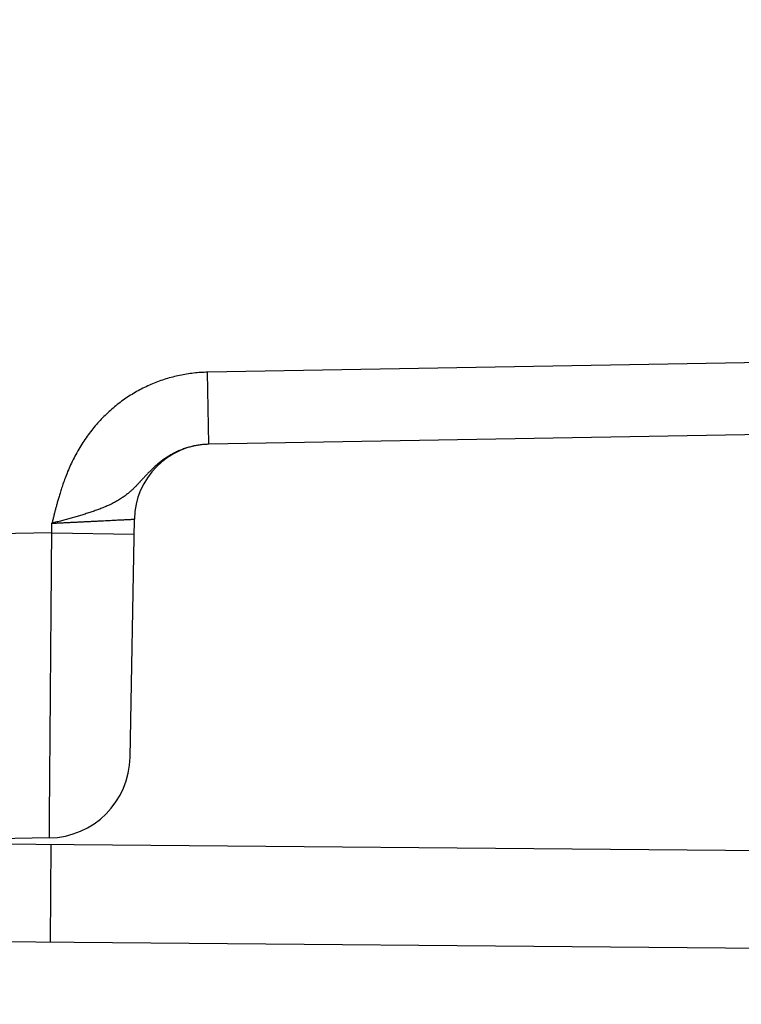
# Model space of a CAD drawing. Header units: inches. Extents: x 0 to 34, y 0 to 22.
# Tile 10 of 46: x 17.358 to 17.832, y 6.876 to 7.522. Entities that reach past the tile are written whole.
import ezdxf

# ---------------------------------------------------------------- set-up
doc = ezdxf.new("R2010")
doc.units = ezdxf.units.IN
doc.header["$LTSCALE"] = 1.87
doc.header["$MEASUREMENT"] = 0
doc.layers.get('0').update_dxf_attribs({"linetype": 'CONTINUOUS'})
doc.layers.add('DIMENSIONS', color=7, linetype='CONTINUOUS')
doc.styles.get("Standard").update_dxf_attribs({"font": 'txt', "width": 0.8})
doc.dimstyles.new('DIMSTYLE_1', dxfattribs={"dimtxt": 0.125, "dimasz": 0.1875, "dimexe": 0.18, "dimexo": 0.0625, "dimgap": 0.09, "dimtad": 0, "dimtih": 1, "dimtoh": 1, "dimdec": 3, "dimlfac": 0.5, "dimzin": 4, "dimdsep": 46, "dimtxsty": 'STANDARD', "dimblk": '_FILLED', "dimblk1": '_FILLED', "dimblk2": '_FILLED', "dimcen": 0.09, "dimadec": 0, "dimazin": 0, "dimtp": 0.01, "dimtm": 0.01, "dimtfac": 1, "dimtdec": 3, "dimtofl": 0, "dimtmove": 0, "dimatfit": 3, "dimldrblk": '_FILLED', "dimfxl": 1, "dimtolj": 1, "dimtzin": 4, "dimarcsym": 0})

# ---------------------------------------------------------------- blocks, each defined once
blk = doc.blocks.new('_FILLED')
at = {"color": 0, "linetype": 'BYBLOCK'}
blk.add_solid([(0, 0), (-1, 0.1667), (-1, -0.1667)], dxfattribs=at)
blk = doc.blocks.new('*D1')
at = {"layer": 'DIMENSIONS', "color": 2, "linetype": 'CONTINUOUS'}
for p, q in [((14.0228, 9.45925), (14.0228, 5.26536)), ((20.72907, 7.38526), (20.72907, 5.26536)), ((14.0228, 5.39036), (16.65093, 5.39036)), ((20.72907, 5.39036), (18.10093, 5.39036))]:
    blk.add_line(p, q, dxfattribs=at)
at = {"layer": 'DIMENSIONS', "color": 2, "linetype": 'CONTINUOUS', "xscale": 0.1875, "yscale": 0.1875, "zscale": 0.1875, "rotation": 180}
blk.add_blockref('_FILLED', (14.0228, 5.39036), dxfattribs=at)
at = {"layer": 'DIMENSIONS', "color": 2, "linetype": 'CONTINUOUS', "xscale": 0.1875, "yscale": 0.1875, "zscale": 0.1875}
blk.add_blockref('_FILLED', (20.72907, 5.39036), dxfattribs=at)
at = {"layer": 'DIMENSIONS', "color": 2, "linetype": 'CONTINUOUS', "width": 0.8}
for s, p in [('[', (17.33843, 5.32786)), (']', (17.93843, 5.32786)), ('3.353', (16.71343, 5.32786)), ('85.17', (17.43843, 5.32786))]:
    blk.add_text(s, height=0.125, dxfattribs=at).set_placement(p)

msp = doc.modelspace()

# ---------------------------------------------------------------- linework, layer by layer
at = {"color": 7, "linetype": 'CONTINUOUS'}
for p, q in [((20.58086, 7.34502), (17.48162, 7.29092)), ((20.58168, 7.29778), (17.48245, 7.24369)), ((17.48245, 7.24369), (17.48162, 7.29092)), ((17.43082, 7.03857), (17.43355, 7.19457)), ((17.43355, 7.19459), (17.43355, 7.19471)), ((17.37938, 7.18558), (17.37949, 7.19188)), ((17.37938, 7.18558), (17.31264, 7.18441)), ((17.37938, 7.18558), (17.43337, 7.18464)), ((17.37778, 6.98552), (17.31107, 6.98436)), ((17.31547, 6.98186), (18.96102, 6.9675)), ((17.37852, 6.91731), (17.37908, 6.98131)), ((16.71058, 6.92314), (18.96046, 6.90351))]:
    msp.add_line(p, q, dxfattribs=at)
for centre, radius, start, end in [((17.48354, 7.1937), 0.05, 91.25179, 179), ((17.37683, 7.03951), 0.054, 270.99994, 358.99829)]:
    msp.add_arc(centre, radius, start, end, dxfattribs=at)
for points, knots in [([(17.48162, 7.29092), (17.48009, 7.2909), (17.47701, 7.29077), (17.47241, 7.29036), (17.46781, 7.28973), (17.46325, 7.28889), (17.45873, 7.28783), (17.45426, 7.28655), (17.44985, 7.28507), (17.44551, 7.28337), (17.44125, 7.28147), (17.43707, 7.27936), (17.43299, 7.27706), (17.42902, 7.27456), (17.42516, 7.27187), (17.42142, 7.26899), (17.41781, 7.26592), (17.41433, 7.26268), (17.41099, 7.25927), (17.40781, 7.25568), (17.40475, 7.2519), (17.40181, 7.2479), (17.39901, 7.24369), (17.39637, 7.2393), (17.39394, 7.2348), (17.39175, 7.23027), (17.38981, 7.22584), (17.38815, 7.22164), (17.38674, 7.21775), (17.38557, 7.21421), (17.38458, 7.21103), (17.38374, 7.20818), (17.38301, 7.2056), (17.38237, 7.20321), (17.38176, 7.20091), (17.38118, 7.19866), (17.38061, 7.1964), (17.38005, 7.19414), (17.37968, 7.19263), (17.37949, 7.19188)], [0, 0, 0, 0, 0.029772, 0.059639, 0.089577, 0.119561, 0.149565, 0.179566, 0.209584, 0.239665, 0.269832, 0.300054, 0.330295, 0.360567, 0.390925, 0.421407, 0.452013, 0.482735, 0.513549, 0.544453, 0.575721, 0.60775, 0.640526, 0.673709, 0.706924, 0.739668, 0.771176, 0.800602, 0.827319, 0.851337, 0.872784, 0.89184, 0.908958, 0.924755, 0.939863, 0.954864, 0.969919, 0.984982, 1, 1, 1, 1]), ([(17.48245, 7.24368), (17.48151, 7.24367), (17.47963, 7.24358), (17.47682, 7.2433), (17.47403, 7.24286), (17.47126, 7.24226), (17.46852, 7.24152), (17.46583, 7.24062), (17.46319, 7.23958), (17.4606, 7.23839), (17.45808, 7.23707), (17.45563, 7.23563), (17.45326, 7.23406), (17.45098, 7.23239), (17.44882, 7.23065), (17.44681, 7.2289), (17.44497, 7.22717), (17.44329, 7.22551), (17.44174, 7.2239), (17.44027, 7.22234), (17.43885, 7.2208), (17.43747, 7.2193), (17.43612, 7.21783), (17.43477, 7.2164), (17.43339, 7.21501), (17.43193, 7.21363), (17.4303, 7.21218), (17.42843, 7.21065), (17.42627, 7.20903), (17.42385, 7.20742), (17.42123, 7.20589), (17.41852, 7.20448), (17.41574, 7.2032), (17.41293, 7.20203), (17.41009, 7.20093), (17.40719, 7.19988), (17.40424, 7.19889), (17.40125, 7.19794), (17.39822, 7.19703), (17.39516, 7.19614), (17.39206, 7.19526), (17.38894, 7.1944), (17.38579, 7.19355), (17.38264, 7.19271), (17.38054, 7.19216), (17.37949, 7.19188)], [0, 0, 0, 0, 0.023842, 0.047742, 0.071684, 0.09565, 0.119625, 0.143626, 0.167695, 0.191826, 0.215916, 0.239921, 0.263971, 0.288069, 0.311715, 0.334362, 0.355733, 0.37568, 0.394448, 0.412527, 0.430215, 0.447509, 0.464404, 0.48092, 0.497315, 0.514049, 0.532091, 0.552521, 0.575638, 0.600509, 0.626345, 0.652458, 0.678244, 0.703885, 0.729719, 0.755826, 0.782164, 0.808706, 0.835475, 0.862498, 0.889767, 0.917222, 0.944796, 0.972415, 1, 1, 1, 1]), ([(17.37949, 7.19188), (17.38047, 7.19193), (17.38242, 7.19203), (17.38534, 7.19217), (17.38825, 7.19232), (17.39112, 7.19246), (17.39397, 7.1926), (17.39676, 7.19274), (17.39951, 7.19288), (17.4022, 7.19301), (17.40481, 7.19314), (17.40736, 7.19327), (17.40982, 7.19339), (17.4122, 7.19351), (17.41448, 7.19362), (17.41665, 7.19373), (17.41872, 7.19383), (17.42067, 7.19393), (17.42251, 7.19402), (17.42421, 7.1941), (17.42578, 7.19418), (17.42722, 7.19425), (17.42852, 7.19432), (17.42967, 7.19438), (17.43067, 7.19443), (17.43153, 7.19447), (17.43223, 7.1945), (17.43278, 7.19453), (17.43318, 7.19455), (17.43342, 7.19456), (17.43352, 7.19457), (17.43355, 7.19457)], [0, 0, 0, 0, 0.054226, 0.108316, 0.162096, 0.21539, 0.268026, 0.319838, 0.370674, 0.420401, 0.468884, 0.515994, 0.561602, 0.605584, 0.647806, 0.688134, 0.726438, 0.762598, 0.796508, 0.828067, 0.857186, 0.883783, 0.907786, 0.929129, 0.947756, 0.963615, 0.97666, 0.986849, 0.994148, 0.998536, 1, 1, 1, 1]), ([(17.37778, 6.98552), (17.37778, 6.98557), (17.37778, 6.98578), (17.37778, 6.98624), (17.37779, 6.98701), (17.3778, 6.98809), (17.37781, 6.98947), (17.37782, 6.99115), (17.37784, 6.99314), (17.37786, 6.99542), (17.37788, 6.99799), (17.3779, 7.00085), (17.37792, 7.004), (17.37795, 7.00743), (17.37798, 7.01113), (17.37801, 7.0151), (17.37805, 7.01934), (17.37808, 7.02382), (17.37812, 7.02856), (17.37816, 7.03354), (17.3782, 7.03875), (17.37825, 7.04418), (17.37829, 7.04984), (17.37834, 7.0557), (17.37839, 7.06177), (17.37844, 7.06802), (17.37849, 7.07445), (17.37854, 7.08106), (17.3786, 7.08784), (17.37865, 7.09476), (17.37871, 7.10183), (17.37877, 7.10902), (17.37883, 7.11633), (17.37889, 7.12375), (17.37895, 7.13127), (17.37901, 7.13887), (17.37907, 7.14654), (17.37913, 7.15427), (17.37919, 7.16206), (17.37926, 7.16987), (17.37932, 7.17772), (17.37936, 7.18296), (17.37938, 7.18558)], [0, 0, 0, 0, 0.000772, 0.003087, 0.006939, 0.012323, 0.01923, 0.02765, 0.03757, 0.048975, 0.061846, 0.076164, 0.091908, 0.109055, 0.127577, 0.147438, 0.168604, 0.191041, 0.214722, 0.239615, 0.265681, 0.292878, 0.321159, 0.350482, 0.3808, 0.412069, 0.444249, 0.477299, 0.511173, 0.545811, 0.581151, 0.617133, 0.653704, 0.690812, 0.7284, 0.766408, 0.804774, 0.843441, 0.882355, 0.921457, 0.960692, 1, 1, 1, 1])]:
    msp.add_open_spline(points, degree=3, knots=knots, dxfattribs=at)

# ---------------------------------------------------------------- dimensions: what is measured, and where the dimension line sits
at = {"layer": 'DIMENSIONS', "color": 2, "linetype": 'CONTINUOUS'}
dim = msp.add_linear_dim(base=(14.0228, 5.39036), p1=(20.72907, 7.38526), p2=(14.0228, 9.45925), angle=180, dimstyle='DIMSTYLE_1', dxfattribs=at)
dim.commit()
dim.dimension.update_dxf_attribs({"geometry": '*D1', "text_midpoint": (17.37593, 5.39036), "dimtype": 160})

doc.saveas('drawing.dxf')
